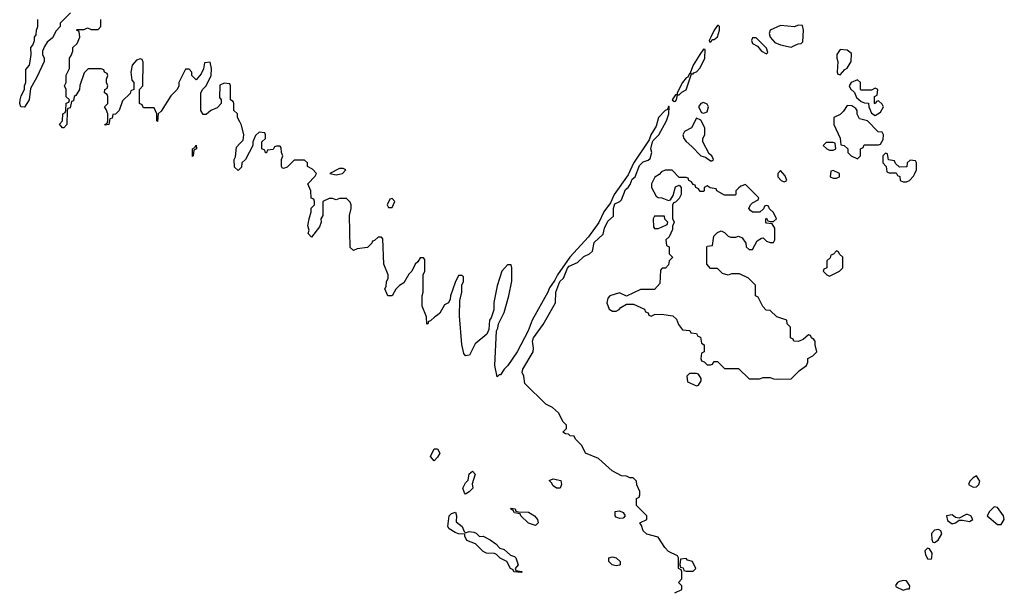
# Model space of a CAD drawing. Header units: inches. Extents: x 2792272 to 2951639, y 860504 to 1033803.
# Tile 119 of 209: x 2838742 to 2844369, y 999265 to 1002530. Entities that reach past the tile are written whole.
import ezdxf

# ---------------------------------------------------------------- set-up
doc = ezdxf.new("R2010")
doc.units = ezdxf.units.IN
doc.header["$MEASUREMENT"] = 0
for name, color, linetype in [('C8030', 7, 'Continuous'), ('C8040', 7, 'Continuous'), ('C8949', 7, 'Continuous')]:
    doc.layers.add(name, color=color, linetype=linetype)

msp = doc.modelspace()

# ---------------------------------------------------------------- linework, layer by layer
at = {"layer": 'C8030', "color": 4, "elevation": 8}
for points in [[(2839031.6, 1002568.4), (2838974, 1002510), (2838974, 1002490), (2838950, 1002466), (2838930, 1002426), (2838899.6, 1002400.4), (2838883.6, 1002376.4), (2838872, 1002350), (2838872, 1002330), (2838882, 1002310), (2838882, 1002290), (2838839.8, 1002200.2), (2838803.6, 1002136.4), (2838796, 1002070), (2838770, 1002028), (2838748, 1002030), (2838742, 1002050), (2838744, 1002070), (2838750, 1002094), (2838768.7, 1002130), (2838768.9, 1002151.1), (2838778, 1002170), (2838776.4, 1002243.6), (2838798, 1002270), (2838800.4, 1002279.6), (2838808, 1002330), (2838806, 1002370), (2838816.4, 1002383.6), (2838826, 1002410), (2838826, 1002430), (2838836.4, 1002443.6), (2838838, 1002470), (2838846, 1002490), (2838846, 1002530)], [(2840000, 1001944.3), (2839986, 1001970), (2839986, 1001990), (2839966, 1002010), (2839966, 1002050), (2839962, 1002062), (2839946, 1002070), (2839946, 1002150), (2839942, 1002162), (2839910, 1002166), (2839886, 1002154), (2839884.7, 1002084.7), (2839894, 1002070), (2839894, 1002050), (2839870, 1002026), (2839834, 1002010), (2839807.3, 1001987.3), (2839790, 1001986), (2839778, 1002010), (2839778, 1002110), (2839788.7, 1002131.3), (2839808, 1002150), (2839835.3, 1002210), (2839838, 1002250), (2839830, 1002286), (2839798, 1002282), (2839791.6, 1002248.4), (2839779.6, 1002220.4), (2839750, 1002186), (2839726, 1002210), (2839726, 1002230), (2839710, 1002246), (2839690, 1002246), (2839652, 1002170), (2839652, 1002150), (2839642, 1002130), (2839606.4, 1002093.6), (2839550, 1002006), (2839534, 1001990), (2839530, 1001946), (2839526, 1001950), (2839526, 1001990), (2839510, 1002026), (2839450, 1002026), (2839442, 1002042), (2839426, 1002050), (2839426, 1002130), (2839446, 1002150), (2839447.3, 1002287.3), (2839442, 1002302), (2839430, 1002306), (2839410, 1002298), (2839384.7, 1002270), (2839378, 1002230), (2839383.6, 1002183.6), (2839394, 1002170), (2839394, 1002130), (2839378, 1002122), (2839372.7, 1002107.3), (2839330, 1002066), (2839310.9, 1002009.1), (2839290, 1001988), (2839274, 1001986), (2839270, 1001966), (2839258, 1001962), (2839252, 1001930), (2839230, 1001926), (2839228, 1001930), (2839242, 1001938), (2839246, 1001950), (2839246, 1001990), (2839236.4, 1002016.4), (2839226, 1002030), (2839246, 1002050), (2839246, 1002090), (2839242, 1002102), (2839226, 1002110), (2839228, 1002130), (2839242, 1002138), (2839246, 1002150), (2839238, 1002170), (2839238, 1002190), (2839246, 1002210), (2839242, 1002222), (2839226, 1002230), (2839222, 1002242), (2839207.3, 1002247.3), (2839132.7, 1002247.3), (2839110, 1002226), (2839086.4, 1002153.6), (2839084.7, 1002130), (2839063.6, 1002096.4), (2839054, 1002090), (2839050, 1002066), (2839038, 1002062), (2839030, 1002026), (2839018, 1002022), (2839014, 1002010), (2839012, 1001930), (2838994, 1001910), (2838986, 1001910), (2838968.9, 1001931.1), (2838986, 1001950), (2838988.4, 1001991.6), (2839002, 1001998), (2839006, 1002010), (2839008.4, 1002051.6), (2839022, 1002058), (2839026, 1002070), (2839008.4, 1002088.4), (2839008, 1002130), (2838998, 1002150), (2839008, 1002170), (2839008.4, 1002211.6), (2839026, 1002250), (2839026, 1002310), (2839036.4, 1002323.6), (2839046, 1002350), (2839046, 1002370), (2839070, 1002394), (2839086, 1002430), (2839082, 1002462), (2839066, 1002470), (2839070, 1002474), (2839110, 1002474), (2839130, 1002482), (2839150, 1002474), (2839190, 1002474), (2839206, 1002490), (2839206, 1002530)], [(2840000, 1001676), (2839990, 1001666), (2839970, 1001686), (2839968, 1001730), (2839974.6, 1001745.4), (2839980.4, 1001799.6), (2840000, 1001820.6)]]:
    msp.add_lwpolyline(points, dxfattribs=at)
msp.add_lwpolyline([(2839730, 1001746), (2839728.7, 1001790), (2839742, 1001798), (2839750, 1001812), (2839752, 1001790), (2839738, 1001782), (2839734, 1001750)], close=True, dxfattribs=at)
at = {"layer": 'C8040', "color": 4, "elevation": 8}
for points in [[(2842736, 1002496), (2842730, 1002496), (2842710, 1002469), (2842690.8, 1002430), (2842682.8, 1002410), (2842683.5, 1002403.5), (2842690, 1002401), (2842703.2, 1002416.8), (2842710, 1002416.3), (2842730, 1002431), (2842742, 1002470), (2842742, 1002490)], [(2843190, 1002498), (2843170, 1002488), (2843090, 1002495.3), (2843031, 1002469), (2843024.7, 1002450), (2843031, 1002430), (2843058, 1002398), (2843090, 1002384.7), (2843150, 1002372), (2843170, 1002382), (2843190, 1002392), (2843207.3, 1002392.7), (2843216.4, 1002403.6), (2843222, 1002470), (2843215.3, 1002495.3)], [(2842950, 1002426), (2842930, 1002426), (2842924.7, 1002410), (2842930, 1002394), (2842958, 1002378), (2842982, 1002350), (2843010, 1002334), (2843018, 1002342), (2843010, 1002366)], [(2842650, 1002361.2), (2842628.9, 1002331.1), (2842590.5, 1002270), (2842576, 1002230), (2842578, 1002222), (2842570, 1002222), (2842559.3, 1002200.7), (2842550, 1002196), (2842530, 1002169.2), (2842498.8, 1002110), (2842499.8, 1002100.2), (2842490, 1002099), (2842471.3, 1002070), (2842481.4, 1002061.4), (2842490, 1002063), (2842496.2, 1002070), (2842500.2, 1002099.8), (2842510, 1002098.8), (2842525.6, 1002114.4), (2842551.3, 1002128.7), (2842581.2, 1002218.8), (2842590, 1002218.8), (2842594.5, 1002225.5), (2842610, 1002230.6), (2842630, 1002254.8), (2842658, 1002310), (2842658.6, 1002358.6)], [(2843430, 1002358), (2843412, 1002330), (2843411.3, 1002310), (2843418, 1002290), (2843414, 1002230), (2843418, 1002218), (2843430, 1002214), (2843456.4, 1002243.6), (2843470, 1002252), (2843494, 1002290), (2843495.5, 1002335.5), (2843470, 1002355.3)], [(2843530, 1002186), (2843494, 1002170), (2843482, 1002150), (2843490, 1002134), (2843512.7, 1002112.7), (2843524.7, 1002084.7), (2843550, 1002062), (2843570, 1002054), (2843592.7, 1002052.7), (2843594, 1002030), (2843610, 1001994), (2843630, 1001982), (2843660.4, 1001999.6), (2843678, 1002030), (2843670, 1002046), (2843650, 1002066), (2843638, 1002062), (2843630, 1002048), (2843626, 1002050), (2843626, 1002090), (2843642, 1002098), (2843646, 1002130), (2843630, 1002138), (2843610, 1002126), (2843550, 1002126), (2843546, 1002130), (2843546, 1002170)], [(2842650, 1002055.3), (2842634, 1002050), (2842622, 1002030), (2842638, 1001998), (2842650, 1001994), (2842670, 1002002), (2842678, 1002030), (2842670, 1002046)], [(2843470, 1002038), (2843450, 1002006), (2843430, 1001986), (2843394, 1001970), (2843394, 1001930), (2843431.1, 1001851.1), (2843434, 1001814), (2843454, 1001810), (2843474, 1001790), (2843474, 1001770), (2843494, 1001750), (2843530, 1001734), (2843546, 1001750), (2843546, 1001790), (2843562, 1001798), (2843567.3, 1001812.7), (2843650, 1001814), (2843662, 1001818), (2843676.4, 1001843.6), (2843678, 1001870), (2843670, 1001886), (2843647.3, 1001887.3), (2843586, 1001950), (2843542, 1001962), (2843528.7, 1001988.7), (2843528, 1002010), (2843520.4, 1002020.4), (2843496.4, 1002036.4)], [(2842610, 1001966), (2842582, 1001910), (2842542, 1001890), (2842532, 1001870), (2842538, 1001850), (2842550, 1001832), (2842583.6, 1001803.6), (2842634, 1001750), (2842662, 1001742), (2842690, 1001722), (2842698, 1001722), (2842706, 1001730), (2842698, 1001750), (2842682, 1001762), (2842646, 1001830), (2842646, 1001850), (2842658, 1001870), (2842658, 1001910), (2842635.3, 1001955.3)], [(2843390, 1001826), (2843350, 1001826), (2843334, 1001810), (2843354, 1001790), (2843370, 1001782), (2843390, 1001782), (2843406, 1001790), (2843402, 1001822)], [(2843690, 1001766), (2843674, 1001750), (2843674, 1001710), (2843694, 1001690), (2843698, 1001658), (2843710, 1001654), (2843750, 1001654), (2843758, 1001638), (2843771.6, 1001631.6), (2843774, 1001610), (2843790, 1001602), (2843810, 1001602), (2843826, 1001610), (2843850, 1001634), (2843858, 1001650), (2843866, 1001670), (2843866, 1001710), (2843862, 1001722), (2843830, 1001726), (2843814, 1001710), (2843811.6, 1001688.4), (2843770, 1001686), (2843747.3, 1001707.3), (2843742, 1001722), (2843707.3, 1001727.3), (2843702, 1001762)], [(2840590, 1001678), (2840570, 1001678), (2840514, 1001650), (2840550, 1001642), (2840570, 1001644.7), (2840586, 1001650), (2840606, 1001670)], [(2842470, 1001668), (2842430, 1001668), (2842410, 1001658), (2842396.9, 1001643.1), (2842371.6, 1001628.4), (2842352, 1001590), (2842352, 1001570), (2842379.6, 1001519.6), (2842390, 1001512), (2842411.1, 1001511.1), (2842450, 1001494), (2842462, 1001498), (2842476.4, 1001523.6), (2842490, 1001574), (2842510, 1001582), (2842522, 1001570), (2842522, 1001530), (2842510, 1001506), (2842490, 1001486), (2842478, 1001482), (2842472.7, 1001467.3), (2842472.7, 1001392.7), (2842482, 1001370), (2842472.7, 1001347.3), (2842471.6, 1001328.4), (2842452.7, 1001287.3), (2842434, 1001270), (2842438, 1001238), (2842454, 1001230), (2842454, 1001190), (2842471.6, 1001171.6), (2842471.6, 1001168.4), (2842454, 1001150), (2842450, 1001126), (2842431.6, 1001108.4), (2842412.7, 1001107.3), (2842403.6, 1001096.4), (2842399.6, 1001020.4), (2842370, 1000986), (2842290, 1000986), (2842210, 1000948), (2842170, 1000966), (2842114, 1000950), (2842103.6, 1000936.4), (2842098, 1000910), (2842110, 1000874), (2842130, 1000862), (2842150, 1000862), (2842168.4, 1000871.6), (2842176.4, 1000883.6), (2842210, 1000902), (2842250, 1000902), (2842312.7, 1000872.7), (2842318, 1000858), (2842332.7, 1000852.7), (2842338, 1000838), (2842350, 1000834), (2842370, 1000842), (2842410, 1000844.7), (2842475.3, 1000835.3), (2842496, 1000816), (2842506.4, 1000786.4), (2842530, 1000754), (2842571.6, 1000751.6), (2842578, 1000738), (2842610, 1000734), (2842618, 1000718), (2842632.7, 1000712.7), (2842638, 1000678), (2842654, 1000670), (2842654, 1000630), (2842638, 1000622), (2842634, 1000590), (2842638, 1000578), (2842652.7, 1000572.7), (2842670, 1000554), (2842690, 1000554), (2842702, 1000558), (2842710, 1000574), (2842730, 1000574), (2842770, 1000534), (2842850, 1000534), (2842910, 1000474), (2842970, 1000474), (2842990, 1000482), (2843030, 1000482), (2843050, 1000474), (2843072.7, 1000472.7), (2843150, 1000474), (2843198, 1000522), (2843238, 1000550), (2843246, 1000570), (2843246, 1000590), (2843274.6, 1000605.4), (2843298, 1000630), (2843288, 1000670), (2843288, 1000690), (2843280.4, 1000700.4), (2843266, 1000710), (2843262, 1000722), (2843250, 1000726), (2843219.6, 1000700.4), (2843191.1, 1000688.9), (2843166, 1000690), (2843162, 1000702), (2843146, 1000710), (2843146, 1000770), (2843128, 1000790), (2843126, 1000810), (2843069.1, 1000829.1), (2843030, 1000866), (2843007.3, 1000867.3), (2842988, 1000888), (2842962, 1000942), (2842946, 1000950), (2842946, 1001010), (2842906, 1001050), (2842854.6, 1001074.6), (2842810, 1001075.3), (2842790, 1001068), (2842758, 1001078), (2842730, 1001106), (2842690, 1001106), (2842668, 1001130), (2842668, 1001230), (2842670, 1001234), (2842702, 1001238), (2842709.1, 1001290.9), (2842730, 1001312), (2842750, 1001322), (2842770, 1001312), (2842791.1, 1001291.1), (2842805.4, 1001285.4), (2842835.3, 1001284.7), (2842850, 1001291.3), (2842870, 1001282), (2842891.6, 1001251.6), (2842894, 1001230), (2842910, 1001214), (2842930, 1001214), (2842956.4, 1001263.6), (2842980.4, 1001279.6), (2842990, 1001282), (2843010, 1001262), (2843030, 1001254), (2843050, 1001254), (2843058, 1001270), (2843056.4, 1001336.4), (2843042, 1001362), (2843010, 1001366), (2843006, 1001370), (2843006, 1001390), (2843010, 1001394), (2843018, 1001378), (2843030, 1001374), (2843050, 1001374), (2843066, 1001390), (2843050, 1001426), (2843027.3, 1001447.3), (2843022, 1001462), (2843010, 1001466), (2842998, 1001462), (2842992.7, 1001447.3), (2842972, 1001428), (2842930, 1001428), (2842918, 1001438), (2842908, 1001450), (2842918, 1001470), (2842930, 1001482), (2842962, 1001498), (2842966, 1001510), (2842890, 1001586), (2842863.6, 1001576.4), (2842850, 1001566), (2842834, 1001550), (2842834, 1001530), (2842830, 1001526), (2842770, 1001526), (2842726, 1001550), (2842722, 1001562), (2842688, 1001568), (2842670, 1001578), (2842654, 1001570), (2842654, 1001550), (2842650, 1001546), (2842630, 1001546), (2842622, 1001562), (2842606, 1001570), (2842602, 1001582), (2842590, 1001586), (2842582, 1001602), (2842566, 1001610), (2842562, 1001622), (2842550, 1001626), (2842510, 1001626)], [(2843090, 1001666), (2843074, 1001650), (2843074, 1001630), (2843094, 1001610), (2843110, 1001602), (2843126, 1001610), (2843116.4, 1001636.4)], [(2843390, 1001666), (2843378, 1001662), (2843374, 1001630), (2843390, 1001622), (2843410, 1001622), (2843426, 1001630), (2843426, 1001650)], [(2840870, 1001506), (2840858, 1001502), (2840842, 1001470), (2840850, 1001454), (2840870, 1001454), (2840886, 1001490)], [(2842426, 1001406), (2842370, 1001406), (2842362, 1001390), (2842363.6, 1001343.6), (2842370, 1001334), (2842390, 1001334), (2842410, 1001342), (2842442, 1001358), (2842446, 1001370), (2842428.4, 1001388.4)], [(2843410, 1001206), (2843392.7, 1001187.3), (2843378, 1001182), (2843372.7, 1001167.3), (2843354, 1001150), (2843354, 1001110), (2843338, 1001102), (2843334, 1001090), (2843354, 1001070), (2843370, 1001062), (2843426, 1001090), (2843446, 1001110), (2843446, 1001170), (2843427.3, 1001187.3), (2843422, 1001202)], [(2842610, 1000506), (2842570, 1000506), (2842554, 1000490), (2842558, 1000458), (2842610, 1000434), (2842622, 1000438), (2842636.4, 1000463.6), (2842636.4, 1000476.4), (2842622, 1000502)], [(2841110, 1000006), (2841088.7, 1000030), (2841110, 1000074), (2841130, 1000074), (2841142, 1000050), (2841130, 1000026)]]:
    msp.add_lwpolyline(points, close=True, dxfattribs=at)
for points in [[(2842070.3, 1000000), (2842050, 1000018), (2841975.3, 1000050), (2841954, 1000094), (2841918, 1000130), (2841910, 1000146), (2841888.4, 1000148.4), (2841878, 1000158), (2841860.4, 1000160.4), (2841846, 1000170), (2841866, 1000190), (2841866, 1000210), (2841848.4, 1000228.4), (2841820.4, 1000280.4), (2841786, 1000310), (2841748.9, 1000328.9), (2841628.7, 1000448.7), (2841622.7, 1000490), (2841613.2, 1000510), (2841618, 1000530), (2841676, 1000630), (2841678, 1000650), (2841672.3, 1000690), (2841678, 1000710), (2841733.6, 1000786.4), (2841803.7, 1000910), (2841806, 1000970), (2841828.9, 1001031.1), (2841850, 1001051.3), (2841872.5, 1001107.5), (2841881.5, 1001118.5), (2841930, 1001139.3), (2841965.1, 1001174.9), (2841999, 1001190), (2842015.9, 1001204.1), (2842025.8, 1001254.2), (2842077.2, 1001302.8), (2842083.7, 1001336.3), (2842102.7, 1001377.3), (2842135.1, 1001404.9), (2842134.7, 1001450), (2842143.6, 1001476.4), (2842171.1, 1001488.9), (2842180.5, 1001499.5), (2842203, 1001557), (2842219.3, 1001570), (2842230, 1001586), (2842242.4, 1001617.6), (2842259.3, 1001630), (2842283.9, 1001696.1), (2842304.2, 1001715.8), (2842333.6, 1001726.4), (2842344.4, 1001735.6), (2842353.6, 1001770), (2842349.5, 1001790.5), (2842358, 1001830), (2842361.6, 1001838.4), (2842394.5, 1001870), (2842438.9, 1001950), (2842451.2, 1001991.2), (2842453.6, 1002033.6), (2842450, 1002033.2), (2842444, 1002016), (2842430, 1002009.3), (2842393.4, 1001970), (2842379.5, 1001920.5), (2842348.8, 1001871.2), (2842338.8, 1001841.2), (2842250, 1001708.7), (2842218.8, 1001641.2), (2842139.1, 1001530), (2842117.5, 1001482.5), (2842080.7, 1001430), (2842050.6, 1001369.4), (2841992.8, 1001287.2), (2841886, 1001170), (2841816, 1001070), (2841800.7, 1001039.3), (2841770, 1000995.3), (2841760.7, 1000970), (2841670.6, 1000810), (2841647.3, 1000750), (2841584, 1000630), (2841530.8, 1000550), (2841511, 1000530), (2841490, 1000498), (2841482, 1000498), (2841470, 1000486), (2841458, 1000550), (2841466, 1000750), (2841474.6, 1000765.4), (2841478, 1000790), (2841510, 1000854), (2841537.2, 1000950), (2841553.6, 1001033.6), (2841555.3, 1001110), (2841550, 1001126), (2841530, 1001126), (2841498, 1001090), (2841470, 1001006), (2841451.1, 1000911.1), (2841451.1, 1000868.9), (2841436, 1000824), (2841426.8, 1000810), (2841423.6, 1000756.4), (2841412, 1000730), (2841345.4, 1000674.6), (2841312, 1000610), (2841290, 1000606), (2841280.4, 1000620.4), (2841268.4, 1000671.6), (2841254.6, 1000834.6), (2841256.4, 1000923.6), (2841268, 1000970), (2841268, 1001012), (2841278, 1001030), (2841278, 1001058), (2841270, 1001066), (2841250, 1001066), (2841230, 1001026), (2841204.7, 1000950), (2841202, 1000930), (2841192, 1000910), (2841170, 1000898), (2841142, 1000850), (2841130, 1000838), (2841114, 1000830), (2841090, 1000806), (2841078, 1000802), (2841074, 1000790), (2841068, 1000788), (2841066, 1000830), (2841042, 1000890), (2841042, 1000950), (2841048, 1000970), (2841048, 1001070), (2841058, 1001090), (2841056.4, 1001156.4), (2841050, 1001166), (2841030, 1001166), (2841016.9, 1001143.1), (2841002, 1001130), (2840982, 1001090), (2840966.4, 1001073.6), (2840936.9, 1001023.1), (2840911.6, 1001008.4), (2840891.6, 1000988.4), (2840871.1, 1000948.9), (2840846, 1000950), (2840828, 1000990), (2840836.4, 1001003.6), (2840838, 1001030), (2840848, 1001050), (2840848, 1001070), (2840822, 1001130), (2840816.4, 1001276.4), (2840810, 1001286), (2840790, 1001286), (2840770, 1001266), (2840758, 1001262), (2840754, 1001250), (2840730, 1001226), (2840670, 1001218), (2840650, 1001208), (2840630, 1001226), (2840626, 1001410), (2840635.3, 1001450), (2840635.3, 1001470), (2840630, 1001486), (2840610, 1001506), (2840570, 1001506), (2840550, 1001498), (2840530, 1001506), (2840510, 1001506), (2840474, 1001490), (2840474, 1001410), (2840462, 1001390), (2840464.7, 1001370), (2840456, 1001344), (2840410, 1001286), (2840390, 1001306), (2840395.3, 1001324.7), (2840389, 1001350), (2840395.3, 1001390), (2840408, 1001430), (2840408.4, 1001451.6), (2840426, 1001470), (2840426, 1001490), (2840422, 1001502), (2840408.4, 1001508.4), (2840406, 1001550), (2840388, 1001590), (2840430, 1001634), (2840438, 1001650), (2840414.6, 1001674.6), (2840386, 1001690), (2840386, 1001710), (2840370, 1001726), (2840310, 1001726), (2840270, 1001686), (2840250, 1001678), (2840242, 1001682), (2840238, 1001690), (2840238, 1001730), (2840246, 1001750), (2840238, 1001770), (2840236.4, 1001796.4), (2840230, 1001806), (2840210, 1001806), (2840198, 1001802), (2840190, 1001786), (2840158, 1001782), (2840152.7, 1001767.3), (2840147.3, 1001767.3), (2840142, 1001782), (2840126, 1001790), (2840126, 1001830), (2840146, 1001850), (2840146, 1001870), (2840142, 1001882), (2840110, 1001886), (2840090, 1001866), (2840074, 1001830), (2840074, 1001810), (2840032, 1001730), (2840012, 1001710), (2840010, 1001686), (2840000, 1001676)], [(2840000, 1001820.6), (2840019, 1001841), (2840022, 1001870), (2840010, 1001926), (2840000, 1001944.3)]]:
    msp.add_lwpolyline(points, dxfattribs=at)
at = {"layer": 'C8949', "color": 4, "elevation": 8}
msp.add_lwpolyline([(2842486, 999250), (2842526, 999270), (2842526, 999290), (2842506, 999310), (2842526, 999330), (2842526, 999370), (2842522, 999382), (2842506, 999390), (2842506, 999450), (2842502, 999462), (2842450, 999486), (2842429, 999509), (2842390, 999568), (2842325.6, 999585.6), (2842304.7, 999604.7), (2842295.3, 999635.3), (2842286, 999650), (2842326, 999670), (2842326, 999690), (2842266, 999750), (2842266, 999790), (2842282, 999798), (2842286, 999810), (2842286, 999830), (2842268.4, 999868.4), (2842266, 999890), (2842247.3, 999907.3), (2842228.4, 999908.4), (2842210, 999918), (2842180.4, 999920.4), (2842128.4, 999948.4), (2842070.3, 1000000)], dxfattribs=at)
for points in [[(2841290, 999815.3), (2841283.2, 999823.2), (2841275.1, 999850), (2841290, 999878.8), (2841304.5, 999895.5), (2841309.8, 999930.2), (2841330, 999946.8), (2841344, 999930), (2841326.8, 999873.2), (2841332, 999850), (2841310, 999829)], [(2844210, 999919), (2844190, 999909), (2844171, 999890), (2844164, 999870), (2844190, 999854), (2844210, 999856), (2844224, 999870), (2844229, 999890)], [(2841810, 999849), (2841790, 999862), (2841780.4, 999880.4), (2841768, 999892), (2841790, 999902), (2841833.7, 999893.7), (2841838, 999870), (2841830, 999849)], [(2841290, 999594), (2841310, 999601), (2841336.9, 999596.9), (2841351.1, 999591.1), (2841370, 999572), (2841390, 999574), (2841430, 999554), (2841462, 999530), (2841485.4, 999505.4), (2841510, 999498), (2841546, 999466), (2841570, 999458), (2841578, 999450), (2841591.3, 999410), (2841574, 999390), (2841578, 999378), (2841610, 999372), (2841614, 999370), (2841610, 999366), (2841566, 999370), (2841562, 999382), (2841546, 999390), (2841526, 999430), (2841488, 999448), (2841466, 999470), (2841455.3, 999475.3), (2841410, 999478), (2841390, 999486), (2841346, 999530), (2841298, 999550), (2841286, 999574), (2841286, 999586), (2841250, 999588.7), (2841230, 999595.3), (2841196.4, 999616.4), (2841189.4, 999629.4), (2841196, 999690), (2841210, 999704), (2841232.4, 999712.4), (2841239.1, 999690), (2841236.9, 999656.9), (2841271.3, 999630), (2841282, 999602)], [(2841690, 999635.3), (2841649.1, 999649.1), (2841606, 999690), (2841602, 999702), (2841570, 999708), (2841562, 999722), (2841546, 999730), (2841550, 999734), (2841574, 999730), (2841578, 999718), (2841592.7, 999712.7), (2841650, 999711), (2841684.7, 999690), (2841701, 999670), (2841704.7, 999650)], [(2842170, 999675.3), (2842150, 999684), (2842144, 999690), (2842145.2, 999714.8), (2842170, 999718.8), (2842190.7, 999710.7), (2842202, 999690), (2842190, 999678)], [(2844150, 999699), (2844110, 999678), (2844090, 999682), (2844070, 999696), (2844038, 999690), (2844044, 999664), (2844070, 999644.7), (2844088.9, 999651.1), (2844110, 999666), (2844130, 999666.8), (2844170, 999658), (2844188, 999670), (2844178, 999690), (2844158, 999698)], [(2844310, 999742), (2844284.5, 999715.5), (2844271.3, 999690), (2844330, 999642), (2844350, 999642), (2844368.7, 999670), (2844364, 999690), (2844330, 999738)], [(2843992.7, 999612.7), (2843970, 999609.3), (2843953.4, 999590), (2843955.3, 999555.3), (2843961, 999541), (2843970, 999538), (2843990, 999551.3), (2844012.5, 999587.5), (2844005.2, 999605.2)], [(2843930, 999506), (2843914, 999490), (2843918, 999470), (2843930, 999444.7), (2843950, 999442), (2843955.3, 999450), (2843956.4, 999476.4), (2843942, 999502)], [(2842150, 999404), (2842128, 999410), (2842108.7, 999430), (2842108, 999450), (2842130, 999456), (2842150.9, 999450.9), (2842174, 999430), (2842174, 999410), (2842170, 999408)], [(2842550, 999446), (2842518, 999442), (2842514, 999410), (2842518, 999398), (2842532.7, 999392.7), (2842538, 999378), (2842550, 999374), (2842590, 999374), (2842606, 999390), (2842586, 999430), (2842558, 999438)], [(2843790, 999321.2), (2843770, 999316), (2843758, 999310), (2843747.1, 999292.9), (2843750, 999284.7), (2843790, 999264.7), (2843814, 999274), (2843826, 999274), (2843828, 999290), (2843810, 999318)]]:
    msp.add_lwpolyline(points, close=True, dxfattribs=at)

doc.saveas('drawing.dxf')
